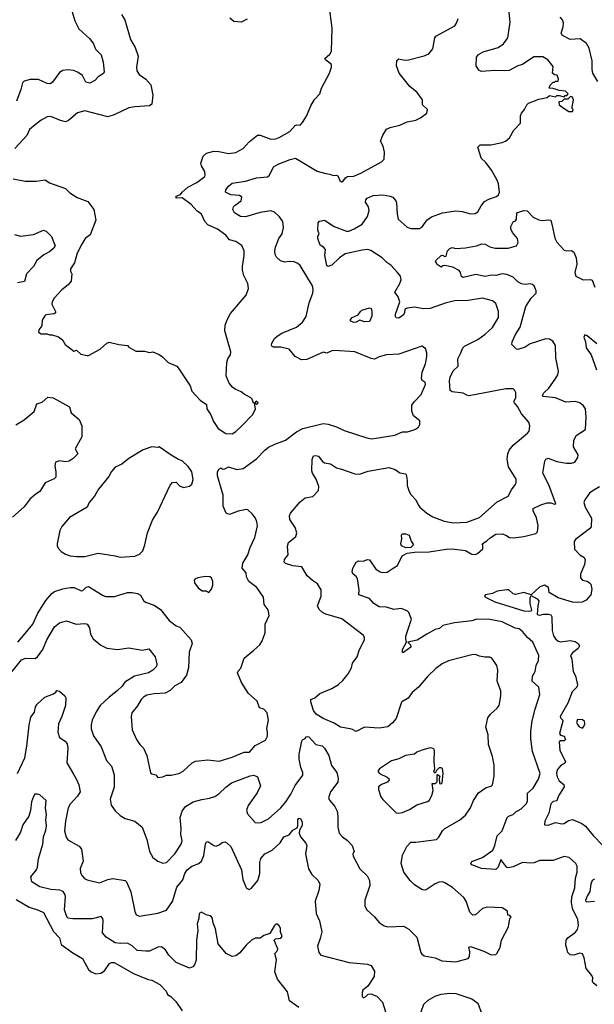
# Model space of a CAD drawing. Extents: x 2086813 to 2278017, y 548126 to 753336.
# Tile 133 of 256: x 2108589 to 2113313, y 640828 to 648925. Entities that reach past the tile are written whole.
import ezdxf

# ---------------------------------------------------------------- set-up
doc = ezdxf.new("R2010")
doc.units = 0

msp = doc.modelspace()

# ---------------------------------------------------------------- linework, layer by layer
at = {"layer": '0CON10XD'}
for points in [[(2109004.4, 649044.4), (2109043.3, 648915), (2109075, 648850), (2109166.4, 648766.4), (2109195.5, 648725.5), (2109211.2, 648681.2), (2109259.2, 648635), (2109274.2, 648575), (2109283.8, 648495), (2109277.1, 648482.9), (2109233.3, 648455), (2109205.8, 648424.2), (2109165, 648402.9), (2109131.9, 648411.9), (2109104.3, 648464.3), (2109069.7, 648489.7), (2109035, 648505.8), (2108985, 648512.9), (2108945, 648508), (2108915, 648490), (2108859.1, 648410.9), (2108842.7, 648397.3), (2108815, 648398.6), (2108745, 648431.9), (2108675, 648431.9), (2108625, 648418), (2108611.2, 648405), (2108598.3, 648351.7), (2108562.5, 648255)], [(2110335, 645520), (2110365, 645538.8), (2110415, 645583.8), (2110505, 645677.5), (2110526.7, 645725), (2110520, 645770), (2110535, 645762.5), (2110550, 645775), (2110532.5, 645787.5), (2110520, 645770), (2110511.7, 645771.7), (2110500, 645805), (2110490, 645815), (2110433.9, 645843.9), (2110410, 645865), (2110360, 645885), (2110340.7, 645900.7), (2110312.5, 645935), (2110287, 645997), (2110292.5, 646105), (2110300, 646135), (2110321.7, 646168.3), (2110326.1, 646193.9), (2110274.4, 646365), (2110277.8, 646412.2), (2110293.5, 646456.5), (2110322.4, 646507.6), (2110450.5, 646659.5), (2110469.2, 646715), (2110464, 646755), (2110431.3, 646821.3), (2110421.9, 646865), (2110420.6, 646895), (2110435.6, 646985), (2110433.8, 647025), (2110415, 647067.5), (2110365, 647101.2), (2110315, 647114), (2110283.1, 647153.1), (2110215, 647202), (2110137, 647237), (2110110, 647265), (2110083.3, 647325), (2110045, 647353.8), (2109998.8, 647405), (2109925, 647458.8), (2109876.4, 647456.4), (2109875, 647472.5), (2109911.7, 647488.3), (2109923.7, 647506.3), (2109972, 647548), (2110045, 647584.5), (2110110, 647635), (2110114.3, 647645), (2110110.6, 647675), (2110084, 647724), (2110079.4, 647745), (2110097.6, 647802.4), (2110123.6, 647826.4), (2110185.6, 647844.4), (2110225, 647841.5), (2110305, 647822.9), (2110365, 647832.9), (2110425, 647864), (2110475, 647920), (2110545, 647976), (2110565, 647976), (2110655, 647940.8), (2110695, 647944.4), (2110723.3, 647956.7), (2110808.8, 648005), (2110855, 648053.8), (2110865, 648060), (2110895, 648057.5), (2110915, 648080), (2110948.3, 648131.7), (2110982.5, 648215), (2111011.7, 648268.3), (2111057.5, 648315), (2111069.3, 648360.7), (2111136.7, 648485), (2111153.3, 648535), (2111152.5, 648555), (2111102.5, 648595), (2111097.5, 648605), (2111139.5, 648640.5), (2111153.3, 648665), (2111156.7, 648855), (2111133, 649043)], [(2111445, 647455.6), (2111495, 647477.5), (2111573.7, 647483.7), (2111635, 647474.4), (2111655.5, 647465.5), (2111681.2, 647435), (2111687.9, 647417.9), (2111692.5, 647325), (2111702, 647285), (2111775, 647218.8), (2111805, 647208), (2111875, 647207.5), (2111900, 647225), (2111937.1, 647275), (2111975, 647304.4), (2112065, 647335.6), (2112175, 647352.2), (2112226.6, 647346.6), (2112295, 647328.6), (2112335, 647330.8), (2112355.5, 647344.5), (2112382.2, 647395), (2112409.3, 647430.7), (2112445, 647450), (2112509.3, 647470.7), (2112526, 647485), (2112534.1, 647505.9), (2112525.8, 647575), (2112514.3, 647605), (2112468, 647688), (2112420.3, 647750.3), (2112384.2, 647785), (2112373.1, 647825), (2112356.2, 647875), (2112374.4, 647895.6), (2112463.6, 647896.4), (2112555, 647913.8), (2112582.5, 647925), (2112615, 647952.5), (2112652.5, 648015), (2112705.9, 648074.1), (2112706.7, 648135), (2112713.3, 648155), (2112740, 648185), (2112757.5, 648225), (2112771.7, 648238.3), (2112857.7, 648272.3), (2112926.4, 648283.6), (2112945, 648300), (2112995, 648290), (2113005, 648300), (2113025, 648302.5), (2113065, 648290), (2113075, 648300), (2113088.3, 648301.7), (2113097.5, 648315), (2113077, 648337), (2113025, 648342.5), (2112975, 648360), (2112941.7, 648361.7), (2112950, 648385), (2112975, 648410), (2112985, 648410), (2112995, 648420), (2113015, 648420), (2113020, 648435), (2113008.3, 648468.3), (2112985, 648470), (2112970, 648485), (2112975, 648540), (2112932.5, 648595), (2112889.5, 648619.5), (2112815, 648618), (2112724.2, 648555.8), (2112685, 648546.2), (2112613.7, 648506.3), (2112575, 648502.7), (2112495, 648507.8), (2112385, 648497.7), (2112365, 648510.8), (2112343.2, 648545), (2112343.9, 648615), (2112361.6, 648638.4), (2112398.6, 648661.4), (2112524, 648695), (2112566.9, 648725), (2112602.2, 648775), (2112622, 648905), (2112610.2, 649010.2)], [(2109426.9, 648966.9), (2109453, 648923), (2109501.3, 648761.3), (2109537.5, 648695), (2109564.2, 648625), (2109549.2, 648535), (2109552.5, 648505), (2109572, 648475), (2109626.6, 648436.6), (2109667.8, 648387.8), (2109682.9, 648305), (2109675, 648228.8), (2109655, 648217.5), (2109535, 648208.6), (2109485, 648198.6), (2109365, 648140.8), (2109315, 648125.8), (2109125, 648175.8), (2109065, 648159.2), (2108990, 648095), (2108965, 648085.8), (2108924.5, 648094.5), (2108845, 648127.5), (2108815, 648125.8), (2108765, 648099.2), (2108715, 648058.8), (2108668.7, 648021.3), (2108646.8, 647973.2), (2108548.8, 647865)], [(2111194.2, 645575.8), (2111256.6, 645546.6), (2111442.5, 645485), (2111485, 645479.2), (2111672.7, 645507.3), (2111735, 645536), (2111776.4, 645536.4), (2111821.7, 645548.3), (2111843.6, 645556.4), (2111867.5, 645575), (2111877.5, 645595), (2111877.5, 645625), (2111826.4, 645666.4), (2111813.3, 645705), (2111813.9, 645753.9), (2111834.2, 645785), (2111888.7, 645841.3), (2111926.7, 645925), (2111923.6, 645943.6), (2111898.3, 645958.3), (2111892, 645975), (2111898, 646025), (2111926, 646095), (2111935.8, 646155), (2111935.8, 646185.8), (2111925, 646220), (2111895, 646240), (2111705, 646174.2), (2111605, 646167.5), (2111545, 646152.5), (2111505, 646132.9), (2111477.4, 646137.4), (2111345, 646194.2), (2111175.9, 646204.1), (2111155, 646201.2), (2111115, 646183.3), (2111085, 646190), (2110950.5, 646129.5), (2110905, 646126.2), (2110855, 646153.8), (2110805, 646216), (2110735, 646231.9), (2110675, 646232), (2110665, 646237.5), (2110659.3, 646249.3), (2110661.2, 646265), (2110685, 646303.3), (2110705, 646321.2), (2110744.4, 646345.6), (2110864.5, 646395.5), (2110915, 646438), (2110944.3, 646485), (2110970, 646595), (2110999.2, 646675), (2111002.9, 646705), (2110995, 646736.7), (2110895, 646902), (2110875, 646919.2), (2110845, 646932.5), (2110804.4, 646935.6), (2110768.3, 646931.7), (2110732.5, 646942.5), (2110701.2, 646971.2), (2110690, 646995), (2110686.7, 647025), (2110692.2, 647055), (2110718.9, 647125), (2110746.7, 647165), (2110757.5, 647215), (2110752.2, 647265), (2110725, 647304.2), (2110685, 647341.9), (2110655, 647351.9), (2110565, 647340), (2110445, 647304.7), (2110405, 647307.3), (2110355.3, 647335.3), (2110341.5, 647365), (2110348.1, 647385), (2110360.8, 647399.2), (2110410, 647435), (2110416, 647465), (2110395, 647478.1), (2110325, 647483.8), (2110281.4, 647505), (2110284.4, 647525), (2110305, 647556.9), (2110335, 647580), (2110445, 647597.1), (2110535, 647624), (2110627.4, 647632.6), (2110643.3, 647646.7), (2110676, 647715), (2110715, 647736.9), (2110813.9, 647776.1), (2110857.2, 647787.2), (2111035, 647679.2), (2111105, 647658.8), (2111140, 647655), (2111165, 647643.8), (2111196.1, 647646.1), (2111205, 647640), (2111222, 647602), (2111235, 647592.5), (2111246, 647595), (2111266.8, 647623.2), (2111284.2, 647635.8), (2111335, 647638), (2111395, 647661.9), (2111562.5, 647755), (2111585, 647777.5), (2111588.8, 647835), (2111576.2, 647885), (2111556, 647925), (2111574, 647975), (2111605, 648023.3), (2111635, 648038), (2111715, 648058), (2111773.6, 648083.6), (2111845, 648098.8), (2111885, 648116.7), (2111937.5, 648155), (2111942.5, 648185), (2111900, 648225), (2111900, 648265), (2111856.2, 648325), (2111795.5, 648375.5), (2111708.6, 648485), (2111686, 648545), (2111690.5, 648589.5), (2111705, 648603.3), (2111755, 648592.9), (2111785, 648593.1), (2111915, 648626.7), (2111952, 648645), (2111985.6, 648685), (2112003.3, 648775), (2112011.1, 648788.9), (2112166.7, 648875), (2112180, 648895), (2112193.3, 648935)], [(2110460.5, 648929.5), (2110410, 648905), (2110350, 648910), (2110316.4, 648936.4)], [(2113341.5, 648415), (2113301.1, 648485), (2113294.7, 648515), (2113295.4, 648585), (2113270.2, 648690.2), (2113249.5, 648729.5), (2113196, 648766), (2113115, 648762.3), (2113050.6, 648795), (2113042.1, 648815), (2113058.5, 648865), (2113059.5, 648899.5), (2113052.4, 648922.4), (2113033.3, 648945)], [(2113135, 648170), (2113140, 648185), (2113130, 648195), (2113130, 648205), (2113142.5, 648265), (2113135, 648286.7), (2113118.3, 648291.7), (2113095, 648270), (2113065, 648270), (2113047, 648253), (2113021.7, 648248.3), (2113023.3, 648225), (2113065, 648193.3), (2113105, 648170), (2113135, 648170)], [(2108535.9, 647615.9), (2108635, 647597.5), (2108725, 647598), (2108797.7, 647607.7), (2108835, 647584), (2108965, 647535.8), (2109002.1, 647502.1), (2109061.7, 647461.7), (2109148.3, 647428.3), (2109198, 647365), (2109214.2, 647275), (2109167.1, 647155), (2109128.1, 647125), (2109100.6, 647079.4), (2109062.2, 647005), (2109040, 646925), (2109007.5, 646875), (2109007, 646857), (2109016.7, 646835), (2109012.5, 646775), (2108987.5, 646745), (2108936.1, 646703.9), (2108873.8, 646635), (2108856.2, 646605), (2108853.1, 646585), (2108883.8, 646525), (2108883.3, 646515), (2108873.8, 646506.2), (2108805, 646498), (2108795, 646490), (2108773.3, 646455), (2108771.7, 646408.3), (2108747.5, 646375), (2108742.5, 646355), (2108765, 646340), (2108815, 646342.5), (2108835, 646332.5), (2108855, 646333.3), (2108907.7, 646317.7), (2108941.7, 646291.7), (2108962.5, 646255), (2109035, 646200), (2109057, 646207), (2109093, 646173), (2109145, 646162.5), (2109155, 646162.5), (2109250, 646215), (2109304.2, 646265.8), (2109325, 646273.8), (2109405, 646253.8), (2109475, 646246.7), (2109485, 646232.5), (2109545, 646197.5), (2109615, 646200), (2109655, 646186.7), (2109685, 646192.5), (2109735, 646172.5), (2109763, 646153), (2109810, 646105), (2109880, 646075), (2109893, 646063), (2109990, 645915), (2110005, 645870), (2110072.5, 645795), (2110125, 645760), (2110127.5, 645725), (2110160, 645675), (2110181.7, 645621.7), (2110221.7, 645561.7), (2110285, 645521.2), (2110335, 645520)], [(2108527.9, 643565), (2108605, 643662), (2108635.6, 643674.4), (2108715, 643671.1), (2108735, 643684), (2108780, 643745), (2108813.1, 643825), (2108875, 643932), (2108915, 643966.2), (2108975, 643981.2), (2109054.5, 643954.5), (2109125, 643959.6), (2109143.6, 643953.6), (2109163.1, 643925), (2109171.2, 643871.2), (2109193.2, 643833.2), (2109255, 643781.2), (2109305.9, 643755.9), (2109394.2, 643745.8), (2109485, 643760), (2109595, 643740.6), (2109650, 643750), (2109703.3, 643685), (2109717.5, 643625), (2109712.5, 643605), (2109684.2, 643575), (2109647.3, 643552.7), (2109532.7, 643527.3), (2109453.9, 643476.1), (2109432.2, 643445), (2109391.4, 643405), (2109325.4, 643354.6), (2109251.4, 643285), (2109216.6, 643233.4), (2109184.5, 643165.5), (2109175.6, 643125), (2109175.9, 643094.1), (2109195.6, 643035), (2109259.4, 642945), (2109303.6, 642833.6), (2109342.9, 642785), (2109365.6, 642715.6), (2109365.8, 642614.2), (2109334, 642515), (2109340, 642465), (2109375, 642418.8), (2109415, 642381.2), (2109455, 642356.2), (2109535, 642333.3), (2109595.9, 642285.9), (2109635, 642183.3), (2109656.9, 642085), (2109685, 642036.2), (2109725, 642006), (2109765, 641990), (2109795, 641993.8), (2109865.6, 642065), (2109917.8, 642145), (2109924.4, 642175), (2109913.3, 642225), (2109916.8, 642273.2), (2109907.8, 642365), (2109925, 642416), (2109953.1, 642455), (2110015, 642491.9), (2110087.2, 642512.8), (2110148.2, 642521.8), (2110192.4, 642537.6), (2110225, 642557.5), (2110285, 642614.4), (2110331.5, 642648.5), (2110485, 642707.5), (2110515, 642711.2), (2110545, 642697.5), (2110570, 642625), (2110542.3, 642567.7), (2110467, 642463), (2110454.3, 642425), (2110462.5, 642395), (2110524.3, 642324.3), (2110545, 642319.2), (2110575, 642322.5), (2110635, 642354.2), (2110735, 642442.9), (2110776.4, 642493.6), (2110816.9, 642555), (2110855, 642628.5), (2110916.7, 642713.3), (2110916.7, 642735), (2110900.6, 642775), (2110888, 642845), (2110888, 642885), (2110908.3, 642991.7), (2110915, 643002.5), (2110936.4, 643013.6), (2110943.6, 643026.4), (2110955, 643030), (2110965, 643027.5), (2111024, 642965), (2111075, 642954), (2111095, 642934), (2111129.5, 642875), (2111152.6, 642792.6), (2111196.7, 642735), (2111207.8, 642685), (2111204.4, 642655), (2111144.3, 642575), (2111128, 642525), (2111135, 642506.7), (2111180, 642455), (2111199.2, 642415), (2111204, 642374), (2111203.8, 642285), (2111216.7, 642235), (2111242.5, 642205), (2111285, 642176.2), (2111323.3, 642135), (2111340, 642085), (2111326.7, 642065), (2111331.2, 642045), (2111385, 641942.5), (2111445.6, 641885.6), (2111466, 641845), (2111468, 641805), (2111425.9, 641684.1), (2111426.2, 641635), (2111443.8, 641605), (2111506.6, 641546.6), (2111545, 641501.4), (2111585, 641472.5), (2111615, 641463.8), (2111745, 641471.9), (2111788, 641445), (2111855, 641381.2), (2111886.2, 641255), (2111895, 641240), (2111915, 641226.2), (2112005, 641210), (2112060, 641185), (2112175, 641177.1), (2112276.2, 641205), (2112288.5, 641221.5), (2112288.6, 641258.6), (2112282.9, 641297.1), (2112295, 641304), (2112405, 641265.8), (2112465, 641233.8), (2112502.5, 641237.5), (2112513, 641247), (2112540, 641295), (2112550, 641355), (2112606.7, 641465), (2112620, 641535), (2112630, 641545), (2112618.3, 641558.3), (2112601.7, 641561.7), (2112600, 641595), (2112555, 641622.5), (2112435, 641626), (2112393.3, 641615), (2112335.6, 641564.4), (2112315, 641560), (2112288.8, 641585), (2112259.2, 641675), (2112239.4, 641705), (2112147.6, 641787.6), (2112085, 641827.1), (2112064.3, 641834.3), (2112035, 641832.9), (2112005, 641819.4), (2111930.7, 641769.3), (2111915, 641765.6), (2111895, 641770.8), (2111835, 641810), (2111798.2, 641845), (2111746.2, 641915), (2111724.4, 641985), (2111736.4, 642053.6), (2111771.1, 642125), (2111805, 642162), (2111845, 642162), (2112016.4, 642183.6), (2112035, 642201.4), (2112065.3, 642254.7), (2112084.4, 642275), (2112205, 642342.9), (2112255, 642384), (2112295.8, 642445), (2112320, 642505), (2112362.4, 642567.6), (2112425, 642610), (2112465, 642622.5), (2112476.9, 642633.1), (2112490.6, 642705), (2112490.3, 642795), (2112477.5, 642865), (2112444.3, 642965), (2112440.6, 643045), (2112422.1, 643107.9), (2112438.6, 643185), (2112459.2, 643215), (2112515, 643262.5), (2112530, 643285), (2112545.8, 643365), (2112546, 643405), (2112515.8, 643485), (2112520.8, 643575), (2112512, 643615), (2112501.7, 643631.7), (2112470, 643675), (2112455, 643683.8), (2112412.5, 643682.5), (2112370.7, 643690.7), (2112335.8, 643705.8), (2112305, 643702.5), (2112115, 643652.5), (2112063, 643627), (2112010.9, 643589.1), (2111943.8, 643525), (2111869.2, 643435), (2111815, 643391.4), (2111782, 643345), (2111732, 643315), (2111724.2, 643305), (2111685, 643178), (2111655, 643142), (2111615, 643108.8), (2111545, 643100), (2111425, 643106), (2111355, 643072.5), (2111325, 643088.6), (2111305, 643092), (2111227, 643107), (2111175, 643139.4), (2111085, 643177.8), (2111026, 643215), (2111004.3, 643245), (2110983.8, 643315), (2110983.8, 643335), (2111015, 643348.8), (2111057.5, 643385), (2111155, 643426), (2111211.2, 643458.8), (2111245, 643491.2), (2111289.2, 643545), (2111317.1, 643595), (2111325.8, 643634.2), (2111363.8, 643685), (2111384.1, 643745.9), (2111424, 643825), (2111424, 643845), (2111413.9, 643863.9), (2111236.6, 643996.6), (2111105.3, 644035.3), (2111079.1, 644049.1), (2111051.2, 644075), (2111038, 644105), (2111067.5, 644185), (2111067.6, 644237.6), (2111038.6, 644285), (2110995, 644312.7), (2110951.5, 644351.5), (2110908.1, 644425), (2110835, 644434.7), (2110773.9, 644453.9), (2110764.2, 644465), (2110766, 644485), (2110796, 644525), (2110791.4, 644595), (2110800, 644625), (2110858, 644675), (2110868, 644705), (2110855, 644750), (2110810.8, 644815), (2110806.5, 644845), (2110815, 644867.1), (2110895, 644960.8), (2110935, 644993.8), (2110998, 645005), (2111046.2, 645053.8), (2111047.8, 645085), (2111027.1, 645145), (2110995.6, 645195), (2110989.6, 645215), (2110993, 645307), (2111005, 645337.5), (2111025, 645341.2), (2111045, 645336), (2111076.2, 645295), (2111095, 645280.8), (2111145, 645271.1), (2111195, 645239.2), (2111235, 645228.8), (2111345, 645188.8), (2111383.6, 645186.4), (2111455, 645212), (2111625, 645242), (2111675, 645226.2), (2111715, 645197.5), (2111760.7, 645190.7), (2111766.2, 645185), (2111774.3, 645135), (2111774.4, 645095), (2111792.2, 645045), (2111805, 645021.2), (2111846.6, 644976.6), (2111864.3, 644935), (2111880, 644915), (2111935, 644867.1), (2111985, 644837.1), (2112080.2, 644800.2), (2112155, 644786.5), (2112265, 644791.8), (2112368.8, 644831.2), (2112515, 644960), (2112605, 645006.2), (2112631.7, 645058.3), (2112661.3, 645098.7), (2112672, 645115), (2112670, 645145), (2112606.5, 645246.5), (2112598.1, 645311.9), (2112602.3, 645355), (2112614.4, 645385), (2112647.1, 645425), (2112765, 645523.3), (2112778.3, 645541.7), (2112783.3, 645585), (2112773.8, 645615), (2112714.6, 645684.6), (2112681.5, 645745), (2112656.9, 645775), (2112652.9, 645785), (2112667.5, 645815), (2112668.8, 645858.8), (2112661.2, 645875), (2112645, 645888), (2112585, 645888.6), (2112285, 645832.5), (2112265, 645836), (2112235, 645853.8), (2112145, 645864.4), (2112127.5, 645875), (2112123.4, 645955), (2112127.7, 645985), (2112154.1, 646035.9), (2112194.2, 646075), (2112192.5, 646135), (2112214.6, 646185.4), (2112233, 646227), (2112245, 646239.2), (2112356, 646295), (2112415, 646338.1), (2112475.4, 646394.6), (2112525.7, 646475), (2112525.8, 646525.8), (2112505, 646590), (2112475, 646614), (2112395, 646634), (2112275, 646614.4), (2112166.8, 646613.2), (2112095, 646595.8), (2111965, 646548.5), (2111905, 646547.8), (2111835, 646560.6), (2111777.6, 646552.4), (2111756.2, 646543.8), (2111753.3, 646515), (2111742.5, 646495), (2111705, 646471.2), (2111685, 646472.5), (2111677.5, 646485), (2111678.3, 646501.7), (2111714, 646605), (2111700, 646645), (2111674.2, 646685), (2111715.7, 646755), (2111724, 646785), (2111719.2, 646815), (2111696.4, 646846.4), (2111640, 646905), (2111607.2, 646927.2), (2111569.2, 646965), (2111475, 647026.5), (2111450, 647035), (2111405, 647030.4), (2111265, 646998.1), (2111218.8, 646965), (2111155, 646906), (2111125, 646893.8), (2111115, 646902.5), (2111097.8, 646985), (2111102.9, 647035), (2111086.2, 647055), (2111059.5, 647069.5), (2111041.1, 647125), (2111041.2, 647145), (2111050, 647165), (2111040, 647195), (2111042.5, 647255), (2111055, 647267.5), (2111095, 647275.8), (2111175, 647224.5), (2111275, 647184.4), (2111295, 647185.6), (2111338.8, 647205), (2111405, 647242), (2111448.6, 647305), (2111461.4, 647355), (2111456.9, 647385), (2111433.3, 647425), (2111435, 647443.3), (2111445, 647455.6)], [(2113335, 640980.8), (2113304, 641005), (2113298.8, 641015), (2113301.2, 641045), (2113293.8, 641065), (2113245, 641122.5), (2113229.1, 641209.1), (2113215, 641244), (2113195, 641248.1), (2113145, 641232.9), (2113115.9, 641235.9), (2113096.2, 641255), (2113088.8, 641275), (2113080, 641315), (2113081.2, 641355), (2113096.2, 641375), (2113159.2, 641420.8), (2113175, 641443.8), (2113184.4, 641475), (2113179.1, 641525), (2113135.2, 641615), (2113125.2, 641665), (2113129.1, 641710.9), (2113152, 641785), (2113159.6, 641865), (2113172.2, 641915), (2113172.5, 641965), (2113160.8, 641985), (2113106.5, 642036.5), (2113065, 642042.9), (2112975, 642010.8), (2112865, 642011.9), (2112815, 641991.4), (2112785, 641988.1), (2112724.2, 641994.2), (2112645, 641958.7), (2112605, 641950), (2112592.7, 641952.7), (2112545, 642017.5), (2112524, 641956), (2112505, 641935.6), (2112385.9, 641945.9), (2112305, 641973.8), (2112297.5, 641985), (2112306.4, 642003.6), (2112395, 642034), (2112478.6, 642095), (2112496.4, 642135), (2112515, 642212.5), (2112555, 642253.3), (2112596.1, 642363.9), (2112608, 642375), (2112645, 642388.5), (2112668.6, 642411.4), (2112711.4, 642435), (2112754.3, 642475.7), (2112764, 642495), (2112764.3, 642565), (2112811.5, 642605), (2112855, 642680), (2112868, 642725), (2112806.4, 642906.4), (2112790.3, 643010.3), (2112790.6, 643075), (2112801.3, 643158.7), (2112825.8, 643255), (2112865.7, 643374.3), (2112856.2, 643436.2), (2112802.9, 643485), (2112805, 643527.5), (2112827.1, 643565), (2112834.6, 643615), (2112854.4, 643655), (2112856.7, 643695), (2112806.6, 643806.6), (2112764.2, 643845), (2112722.5, 643895), (2112696.2, 643915), (2112662.2, 643922.2), (2112555, 643972.2), (2112455, 643992.5), (2112345, 643995.5), (2112305, 643982.5), (2112165, 643965.7), (2112068.3, 643941.7), (2112040.7, 643919.3), (2112005, 643908.8), (2111937.6, 643872.4), (2111857.3, 643822.7), (2111780, 643805), (2111803.3, 643785), (2111803.8, 643765), (2111745, 643720), (2111735, 643720), (2111736.7, 643745), (2111770, 643805), (2111762.5, 643832.5), (2111764.3, 643854.3), (2111810, 643995), (2111788.8, 644048.8), (2111775, 644063.3), (2111725, 644082.5), (2111665, 644074.2), (2111605, 644093.8), (2111545, 644096.2), (2111501.1, 644125), (2111463.9, 644163.9), (2111376.4, 644196.4), (2111379.2, 644235), (2111365, 644327.5), (2111355.7, 644345.7), (2111331.2, 644365), (2111321.2, 644385), (2111326.7, 644415), (2111356.7, 644465), (2111375, 644474), (2111415, 644471.2), (2111444.6, 644485.4), (2111465, 644484.2), (2111517.4, 644407.4), (2111553.2, 644383.2), (2111575, 644379.2), (2111609.1, 644380.9), (2111660, 644415), (2111695, 644436.7), (2111734.4, 644515), (2111775, 644536.7), (2111835, 644546.1), (2111955, 644548.9), (2112095, 644571.9), (2112145, 644574.3), (2112255, 644560.8), (2112305, 644528.8), (2112333.6, 644526.4), (2112352.5, 644535), (2112395.8, 644574.2), (2112396.2, 644606.2), (2112390, 644615), (2112430.5, 644639.5), (2112456, 644665), (2112505, 644693.5), (2112555.5, 644695.5), (2112585.4, 644685.4), (2112615, 644665.8), (2112645, 644662.5), (2112735, 644673.5), (2112831.8, 644698.3), (2112845.6, 644714.4), (2112852, 644765), (2112837.4, 644827.4), (2112811.9, 644885), (2112811.2, 644905), (2112873.8, 644935), (2112925, 644950.5), (2112955, 644952.9), (2112985, 644940), (2112995.7, 644944.3), (2112938.8, 645098.8), (2112890, 645195), (2112905.2, 645294.8), (2112915, 645311.5), (2112935, 645319.6), (2113005, 645291.8), (2113085, 645279.1), (2113125, 645278.1), (2113152.7, 645287.3), (2113178, 645325), (2113180, 645345), (2113143.2, 645413.2), (2113145.3, 645464.7), (2113164.7, 645505.3), (2113240.8, 645555), (2113247.1, 645655), (2113240.5, 645725), (2113225, 645748.6), (2113194.6, 645774.6), (2113155, 645784.6), (2113079.2, 645779.2), (2112995, 645816.2), (2112893.8, 645825), (2112887.5, 645835), (2112898.1, 645855), (2112938.8, 645895), (2112990.7, 645969.3), (2113012.2, 646005), (2113019.1, 646035), (2112998.1, 646145), (2112994.4, 646244.4), (2112972.4, 646282.4), (2112945, 646298.6), (2112915, 646300.6), (2112785, 646258), (2112745, 646231.9), (2112685, 646213.3), (2112674.2, 646215), (2112636, 646255), (2112638.6, 646275), (2112664.7, 646335.3), (2112704.7, 646395.3), (2112749.1, 646565), (2112794.4, 646635), (2112834.2, 646675), (2112835.6, 646695.6), (2112820, 646735), (2112805, 646747.5), (2112785, 646751.9), (2112745, 646747.3), (2112715, 646752.5), (2112685, 646770), (2112645, 646807.3), (2112595, 646830.4), (2112555, 646833.5), (2112505, 646820), (2112465, 646823.5), (2112415, 646813.6), (2112339.1, 646829.1), (2112233.9, 646803.9), (2112221.7, 646811.7), (2112213.8, 646845), (2112201.7, 646861.7), (2112149.5, 646889.5), (2112085, 646903.3), (2112068.3, 646901.7), (2112055, 646890), (2112020.7, 646910.7), (2112007.5, 646935), (2112010, 646945), (2112055, 646986.2), (2112065, 646988.8), (2112085, 646977.5), (2112095, 646980), (2112105, 647022.5), (2112125, 647043.8), (2112145, 647051.2), (2112175, 647043.8), (2112255, 647048.6), (2112344.3, 647065.7), (2112388.3, 647081.7), (2112415, 647079.4), (2112455, 647058.1), (2112496.8, 647046.8), (2112605, 647045.6), (2112673.3, 647065), (2112687.3, 647092.7), (2112682, 647125), (2112642, 647175), (2112628, 647205), (2112628, 647225), (2112647, 647263), (2112665, 647271.2), (2112673.8, 647285), (2112677.5, 647335), (2112735, 647356.2), (2112762, 647352), (2112811.1, 647301.1), (2112858.2, 647278.2), (2112887.4, 647272.6), (2112935, 647280), (2112955, 647275.8), (2112969.1, 647219.1), (2112988.8, 647128.8), (2113005.7, 647095.7), (2113065, 647030), (2113085, 647024), (2113125, 647027.5), (2113145, 647013.3), (2113164.4, 646965), (2113170, 646915), (2113152.5, 646845), (2113162, 646815), (2113222.5, 646785), (2113282.7, 646787.3), (2113295, 646782), (2113317.8, 646725)], [(2108545, 647157.1), (2108595, 647145.8), (2108703.2, 647156.8), (2108785, 647194.3), (2108805.8, 647185), (2108850.5, 647140.5), (2108882, 647065), (2108870, 647045), (2108834, 647015), (2108788.6, 646991.4), (2108731.1, 646945), (2108701.9, 646895), (2108645.3, 646834.7), (2108629.5, 646770.5), (2108570.2, 646759.8)], [(2111335.9, 646435.9), (2111312.5, 646445), (2111306.7, 646455), (2111321.2, 646475), (2111373, 646497), (2111390, 646525), (2111403.3, 646535), (2111465, 646556), (2111478.3, 646548.3), (2111483.3, 646525), (2111483, 646487), (2111465, 646442.5), (2111425, 646440), (2111385, 646452.5), (2111355, 646438), (2111335.9, 646435.9)], [(2113335, 646258.6), (2113255, 646326.2), (2113235, 646333.3), (2113226.2, 646315), (2113240.8, 646275), (2113245, 646226.7), (2113288, 646168), (2113332.2, 646045)], [(2108558.3, 645591.7), (2108625.4, 645634.6), (2108707.4, 645702.6), (2108730, 645765), (2108775, 645780), (2108820.5, 645819.5), (2108863.9, 645813.9), (2108999.7, 645739.7), (2109013, 645693), (2109078.1, 645638.1), (2109099.2, 645585), (2109098.6, 645495), (2109046, 645395), (2109066.7, 645355), (2109028.8, 645315), (2108995, 645294.4), (2108965, 645288.6), (2108915, 645298), (2108884.1, 645285.9), (2108878.8, 645255), (2108887.5, 645205), (2108886.4, 645163.6), (2108872.1, 645147.9), (2108798.8, 645115), (2108754.3, 645045.7), (2108724, 645025), (2108674.2, 644985), (2108625, 644918.6), (2108528.8, 644835)], [(2108573, 643807), (2108635, 643877.5), (2108695.9, 643954.1), (2108737.9, 644045), (2108805, 644148.6), (2108853, 644207), (2108876.3, 644223.7), (2108943.8, 644245), (2109005, 644256.3), (2109035.7, 644255.7), (2109095, 644228.1), (2109108.5, 644231.5), (2109135, 644259.4), (2109155, 644262.5), (2109275, 644188.8), (2109298.3, 644181.7), (2109367.7, 644182.3), (2109475, 644214), (2109515, 644215.7), (2109557.5, 644205), (2109581.7, 644191.7), (2109607.7, 644147.7), (2109624.2, 644134.2), (2109695, 644111.2), (2109746.2, 644075), (2109818, 643985), (2109875, 643940), (2109905, 643928.8), (2109997.5, 643825), (2110006, 643795), (2109983.3, 643725), (2109976.4, 643593.6), (2109960.8, 643535), (2109915.5, 643474.5), (2109865, 643445.8), (2109825, 643408.6), (2109785, 643386.7), (2109695, 643380.9), (2109635, 643369.6), (2109607.5, 643355), (2109586.9, 643335), (2109558.3, 643281.7), (2109510.8, 643225), (2109505.8, 643195), (2109514.3, 643085), (2109550, 643005), (2109575.7, 642965.7), (2109606, 642935), (2109633.3, 642875), (2109665, 642732.5), (2109675, 642723.3), (2109707.5, 642715), (2109723.6, 642693.6), (2109765, 642698.8), (2109797, 642713), (2109835, 642711.2), (2109896.7, 642725), (2109933.8, 642745), (2110006.5, 642813.5), (2110035, 642828.1), (2110135, 642837.5), (2110228.3, 642828.3), (2110335, 642860.6), (2110435, 642901.9), (2110477.3, 642902.7), (2110524.5, 642955.5), (2110608.7, 643001.3), (2110627, 643033), (2110625.6, 643065.6), (2110620.8, 643095), (2110634.3, 643165), (2110622.5, 643225), (2110595, 643256), (2110560, 643265), (2110541.2, 643321.2), (2110470.6, 643385), (2110413.5, 643473.5), (2110380, 643555), (2110385, 643568.8), (2110407.9, 643592.1), (2110434.4, 643675.6), (2110515, 643738.8), (2110562.5, 643785), (2110583.6, 643816.4), (2110606.1, 643883.9), (2110607.5, 643955), (2110640, 644025), (2110631.7, 644071.7), (2110600, 644115), (2110592.5, 644175), (2110540, 644255), (2110474.2, 644304.2), (2110454.3, 644344.3), (2110450, 644375), (2110418.6, 644415), (2110422.9, 644455), (2110465, 644523.3), (2110484.2, 644585), (2110523.2, 644666.8), (2110543.9, 644763.9), (2110539.2, 644795), (2110527.5, 644825), (2110501.3, 644861.3), (2110465, 644892.9), (2110455, 644895.7), (2110385, 644881.9), (2110315, 644856), (2110287.7, 644867.7), (2110262.9, 644925), (2110261.1, 645015), (2110214.3, 645175), (2110214.3, 645205), (2110225, 645227.5), (2110245, 645240), (2110255, 645227.5), (2110275, 645230), (2110305, 645248.8), (2110375, 645224.4), (2110425, 645233.1), (2110535, 645312.5), (2110605, 645386), (2110635, 645409.2), (2110686.7, 645435), (2110775, 645465.8), (2110865, 645534.4), (2110918, 645562), (2111085, 645604.5), (2111125, 645598.5), (2111194.2, 645575.8)], [(2109415, 644505.6), (2109535, 644514.3), (2109575, 644530), (2109601.7, 644558.3), (2109618.6, 644605), (2109639.4, 644705), (2109679.7, 644810.3), (2109721.2, 644875), (2109825, 645097.5), (2109845, 645117.5), (2109875, 645122.5), (2109902.7, 645092.7), (2109935, 645077.5), (2109985, 645088), (2110003.8, 645105), (2110015.9, 645144.1), (2110005, 645206.7), (2109975, 645250), (2109925, 645296.7), (2109895, 645306.7), (2109833.9, 645343.9), (2109735, 645412.5), (2109725, 645407.5), (2109675, 645412.5), (2109605, 645386.2), (2109485, 645316.2), (2109429.7, 645270.3), (2109375, 645246.2), (2109345, 645210), (2109322.3, 645167.7), (2109235.7, 645065), (2109205, 645006), (2109161.2, 644955), (2109145, 644916.2), (2108999.5, 644830.5), (2108934.2, 644755.8), (2108918.8, 644725), (2108896.7, 644615), (2108897.5, 644595), (2108907.5, 644575), (2108930.7, 644550.7), (2108965, 644530), (2109005, 644516.2), (2109055, 644510), (2109125, 644510.8), (2109235, 644537.1), (2109375, 644517.1), (2109415, 644505.6)], [(2113357, 645083), (2113295, 645048.9), (2113275, 645030.8), (2113234.3, 644975), (2113227.1, 644955), (2113237.1, 644915), (2113290.6, 644825), (2113287.1, 644755), (2113272.8, 644737.2), (2113159.1, 644650.9), (2113148.1, 644635), (2113151.4, 644571.4), (2113193.8, 644525), (2113226.2, 644505), (2113237.1, 644485), (2113233.5, 644445), (2113198.5, 644365), (2113199.5, 644335), (2113215, 644315.6), (2113255, 644306.9), (2113273.8, 644295), (2113284.1, 644284.1), (2113292.3, 644242.3), (2113284.2, 644195.8), (2113245, 644150), (2113214.1, 644135.9), (2113177.3, 644132.7), (2113135, 644135.7), (2113015, 644170.5), (2112942.9, 644215), (2112935.4, 644255.4), (2112905, 644273.5), (2112865, 644262.2), (2112793.6, 644196.4), (2112735, 644215.5), (2112665, 644196.7), (2112645, 644202.5), (2112610, 644235), (2112595, 644236.7), (2112515, 644226), (2112475, 644206.7), (2112420, 644195), (2112410, 644185), (2112417.5, 644175), (2112495, 644138.8), (2112735, 644063.2), (2112775, 644059.5), (2112795, 644062.5), (2112800.7, 644069.3), (2112785.5, 644125), (2112785, 644170), (2112795, 644190), (2112843.3, 644163.3), (2112856.7, 644145), (2112848.2, 644105), (2112844.6, 644034.6), (2112865, 644027.1), (2112895, 644035.6), (2112936.3, 644036.3), (2112955, 644030.6), (2112964.6, 644014.6), (2112967.8, 643902.2), (2112977.8, 643857.8), (2112995, 643832.5), (2113014.8, 643814.8), (2113035, 643809.1), (2113115, 643818.8), (2113155, 643812), (2113181.2, 643795), (2113191.2, 643775), (2113181.2, 643755), (2113132.7, 643717.3), (2113116.2, 643695), (2113127.5, 643665), (2113138.9, 643565), (2113158.1, 643528.1), (2113175.7, 643454.3), (2113170, 643435), (2113131.9, 643398.1), (2113094.5, 643305), (2113032.5, 643195), (2113034.3, 643184.3), (2113053.3, 643165), (2113053.3, 643155), (2113028.1, 643055), (2113035, 643042), (2113065, 643034), (2113075.6, 643005), (2113065, 642995.8), (2113034.3, 642995.7), (2113024.4, 642985.6), (2113029.4, 642915), (2113076.2, 642825), (2113069.7, 642810.3), (2113035, 642787.8), (2113007.1, 642755), (2113002.6, 642727.4), (2113008.8, 642698.8), (2113023.8, 642665), (2113061.9, 642635), (2113065.6, 642615), (2113017.7, 642542.3), (2113005, 642500), (2112974, 642495), (2112955, 642475.7), (2112940, 642400), (2112905.7, 642335), (2112904.1, 642304.1), (2112935, 642302), (2112995, 642323.8), (2113045, 642311.2), (2113065, 642316.2), (2113099.7, 642340.3), (2113135, 642348.6), (2113211.2, 642315), (2113241.9, 642291.9), (2113305.2, 642215.2), (2113384, 642134)], [(2111765, 644582.5), (2111727.8, 644597.8), (2111722.9, 644615), (2111731.2, 644655), (2111727.5, 644685), (2111734.2, 644695.8), (2111765, 644696), (2111790, 644685), (2111807.3, 644637.3), (2111826.9, 644605), (2111805, 644584.6), (2111765, 644582.5)], [(2110145, 644213.3), (2110165, 644242.5), (2110175.6, 644275), (2110176.5, 644305), (2110165, 644336), (2110153, 644343), (2110115, 644345.4), (2110052.5, 644335), (2110030, 644325), (2110023.3, 644315), (2110026.7, 644295), (2110055, 644253.3), (2110088.3, 644228.3), (2110119.3, 644229.3), (2110145, 644213.3)], [(2108570.9, 642725), (2108631.9, 642855), (2108648.5, 642951.5), (2108666.5, 643123.5), (2108680.2, 643189.8), (2108710.2, 643229.8), (2108720, 643275), (2108731.5, 643295), (2108795, 643354), (2108867.7, 643382.3), (2108886.4, 643393.6), (2108895, 643407.5), (2108915, 643402.5), (2108960, 643365), (2108969.3, 643349.3), (2108965.5, 643285), (2108935, 643193.8), (2108907.5, 643135), (2108903.3, 643065), (2108915, 643022.9), (2108963, 642993), (2108979, 642969), (2108983.8, 642935), (2108975.5, 642815), (2109030.7, 642719.3), (2109053.5, 642683.5), (2109074, 642634), (2109086.5, 642575), (2109065, 642540), (2109004.3, 642475), (2108986.9, 642445), (2108964.6, 642335.4), (2108958.1, 642255), (2108972.4, 642202.4), (2108985, 642180), (2109077.3, 642127.3), (2109096.2, 642105), (2109111.2, 642005), (2109086.2, 641945), (2109090.3, 641910.3), (2109102, 641885), (2109123.2, 641863.2), (2109145, 641851.2), (2109245, 641827.5), (2109314.3, 641855.7), (2109355, 641862), (2109455, 641846), (2109467.5, 641835), (2109502.1, 641752.1), (2109535, 641590), (2109546.7, 641565), (2109575, 641552), (2109725, 641578), (2109795, 641603.3), (2109845, 641673.3), (2109879.9, 641790.1), (2109929.6, 641850.4), (2109946.9, 641905), (2109965, 641933.1), (2110005, 641963.6), (2110062, 641985), (2110083.9, 642006.1), (2110103, 642053), (2110115.7, 642144.3), (2110125, 642163.3), (2110135, 642166.7), (2110185, 642133.3), (2110205, 642128.8), (2110235, 642141.2), (2110255, 642158.8), (2110275, 642163.8), (2110295, 642153.8), (2110325, 642126.2), (2110411.4, 641935), (2110424, 641855), (2110448.8, 641795), (2110455, 641783.8), (2110475, 641773.3), (2110495, 641782.5), (2110547.5, 641845), (2110562.2, 641905), (2110562.5, 641995), (2110572.7, 642027.3), (2110605, 642064.4), (2110663.8, 642095), (2110730, 642155), (2110760, 642205), (2110805, 642221.5), (2110835, 642260), (2110869.7, 642280.3), (2110875.8, 642295), (2110876.1, 642343.9), (2110885, 642357.5), (2110896.7, 642355), (2110910.8, 642325), (2110912.7, 642297.3), (2110890.6, 642259.4), (2110886.7, 642235), (2110897.5, 642205), (2110942.3, 642152.3), (2110950, 642135), (2110937.5, 642065), (2110962.1, 641942.1), (2110992, 641895), (2111042.5, 641845), (2111055.6, 641815), (2111048.2, 641765), (2111019.5, 641675), (2111026, 641575), (2111054.3, 641514.3), (2111072, 641425), (2111060.5, 641369.5), (2111036.2, 641305), (2111047.5, 641255), (2111065, 641233.3), (2111298.8, 641171.2), (2111449.5, 641159.5), (2111478.3, 641148.3), (2111505, 641100), (2111504.1, 641055.9), (2111452, 640978), (2111411.2, 640945), (2111403.8, 640925), (2111403.6, 640893.6), (2111415, 640882.5), (2111435, 640892.5), (2111455, 640912.5), (2111475, 640913.8), (2111525.8, 640895.8), (2111571.2, 640845), (2111596.2, 640765)], [(2113215, 643100), (2113228.3, 643111.7), (2113236.4, 643133.6), (2113232.5, 643155), (2113215, 643167.5), (2113175, 643170), (2113167.5, 643145), (2113176.7, 643125), (2113189.5, 643109.5), (2113215, 643100)], [(2111705, 642398.8), (2111735, 642404), (2111795, 642429.2), (2111855, 642468.6), (2111942.5, 642495), (2111955, 642503.8), (2111976.7, 642545), (2111988.1, 642585), (2111980, 642645), (2112007, 642643), (2112021.7, 642658.3), (2112020, 642715), (2112025, 642717.5), (2112042.5, 642705), (2112037.5, 642685), (2112040, 642645), (2112055, 642640), (2112061.7, 642648.3), (2112071.2, 642725), (2112066.1, 642766.1), (2112055, 642773.3), (2112037.5, 642772.5), (2112015, 642750), (2112005, 642730), (2111995, 642740), (2112002.5, 642765), (2111995.8, 642825), (2112000, 642915), (2111996.2, 642926.2), (2111985, 642932.5), (2111965, 642937.5), (2111895, 642916.7), (2111855, 642902.5), (2111835.8, 642884.2), (2111760, 642875), (2111705, 642846.7), (2111645, 642831.2), (2111547.5, 642765), (2111535, 642750), (2111535, 642740), (2111547.5, 642725), (2111610, 642695), (2111623.3, 642685), (2111626.2, 642675), (2111613.3, 642655), (2111565, 642634.3), (2111538.8, 642615), (2111538, 642595), (2111559.2, 642535), (2111573.4, 642513.4), (2111685, 642403.8), (2111705, 642398.8)], [(2108805, 642260), (2108809.6, 642295), (2108804.7, 642345), (2108810.6, 642385), (2108801.8, 642445), (2108807.5, 642505), (2108755, 642550), (2108735, 642557.1), (2108714.4, 642555.6), (2108702, 642538), (2108686.3, 642493.7), (2108678.7, 642421.3), (2108665.3, 642374.7), (2108615, 642304.2), (2108596.8, 642243.3), (2108555.3, 642174.7)], [(2110885, 640801.2), (2110807, 640857), (2110789.7, 640929.7), (2110709.2, 641035), (2110686.5, 641095), (2110699.4, 641195), (2110685.8, 641245), (2110708.8, 641271.2), (2110711.2, 641285), (2110682, 641355), (2110692.7, 641367.3), (2110735, 641372), (2110746.2, 641385), (2110733.8, 641425), (2110733.3, 641455), (2110723.6, 641473.6), (2110705, 641487.5), (2110695, 641486.7), (2110684.4, 641475.6), (2110645, 641410), (2110595.8, 641394.2), (2110565, 641371.2), (2110525, 641371.2), (2110495, 641354.4), (2110450.6, 641315), (2110399.4, 641250.6), (2110365, 641226), (2110335, 641220.8), (2110286.2, 641245), (2110220, 641325), (2110199.1, 641449.1), (2110178.8, 641495), (2110173.3, 641535), (2110165, 641547.5), (2110155, 641556.7), (2110123, 641563), (2110085, 641586.7), (2110063.3, 641575), (2110061.2, 641535), (2110049.2, 641490.8), (2110052.9, 641435), (2110042.5, 641355), (2110039.2, 641190.8), (2110026.9, 641153.1), (2110013.8, 641135), (2109985, 641124.3), (2109875, 641171.9), (2109815, 641231.4), (2109786.9, 641276.9), (2109755, 641299.4), (2109725, 641296.7), (2109655.4, 641264.6), (2109625, 641264.4), (2109555, 641271.8), (2109515, 641307.7), (2109475, 641330.4), (2109415, 641327.2), (2109375, 641334.6), (2109300.2, 641380.2), (2109270, 641415), (2109275.5, 641515.5), (2109271.9, 641535), (2109259.1, 641549.1), (2109185, 641530.5), (2109025, 641530), (2108985, 641537.5), (2108972.9, 641555), (2108957.5, 641605), (2108965.5, 641715), (2108960.5, 641735), (2108945.6, 641755), (2108917.7, 641767.7), (2108845, 641770.9), (2108755, 641793.8), (2108688, 641835), (2108681.1, 641875), (2108726.5, 641933.5), (2108736.2, 641955), (2108743.2, 642025), (2108780, 642145), (2108784.4, 642205.6), (2108805, 642260)], [(2113315, 641856.2), (2113296.9, 641845), (2113283.8, 641815), (2113277.1, 641755), (2113257.1, 641722.9), (2113241.9, 641685), (2113244.3, 641674.3), (2113251.9, 641671.9), (2113315, 641676.7)], [(2108558.8, 641688.8), (2108666.9, 641626.9), (2108745, 641602.2), (2108783.6, 641583.6), (2108867.6, 641427.6), (2108916.2, 641375), (2108931.2, 641321.2), (2109025, 641252.5), (2109105, 641204.2), (2109155.5, 641115.5), (2109178, 641095), (2109215, 641078.1), (2109257, 641083), (2109285, 641102.5), (2109328, 641165), (2109345, 641172.9), (2109365, 641171.4), (2109525, 641081.4), (2109645, 641032.9), (2109675.8, 641025.8), (2109742.1, 640992.1), (2109792, 640935), (2109805, 640907.5), (2109831.7, 640891.7), (2109871.7, 640851.7), (2109923.8, 640775)], [(2111890, 640765), (2111911.7, 640828.3), (2111947, 640863), (2112004.1, 640895.9), (2112055, 640911.2), (2112125, 640918.8), (2112175, 640916.2), (2112305, 640872.5), (2112355, 640836.7), (2112385.4, 640754.6)]]:
    msp.add_lwpolyline(points, dxfattribs=at)

doc.saveas('drawing.dxf')
